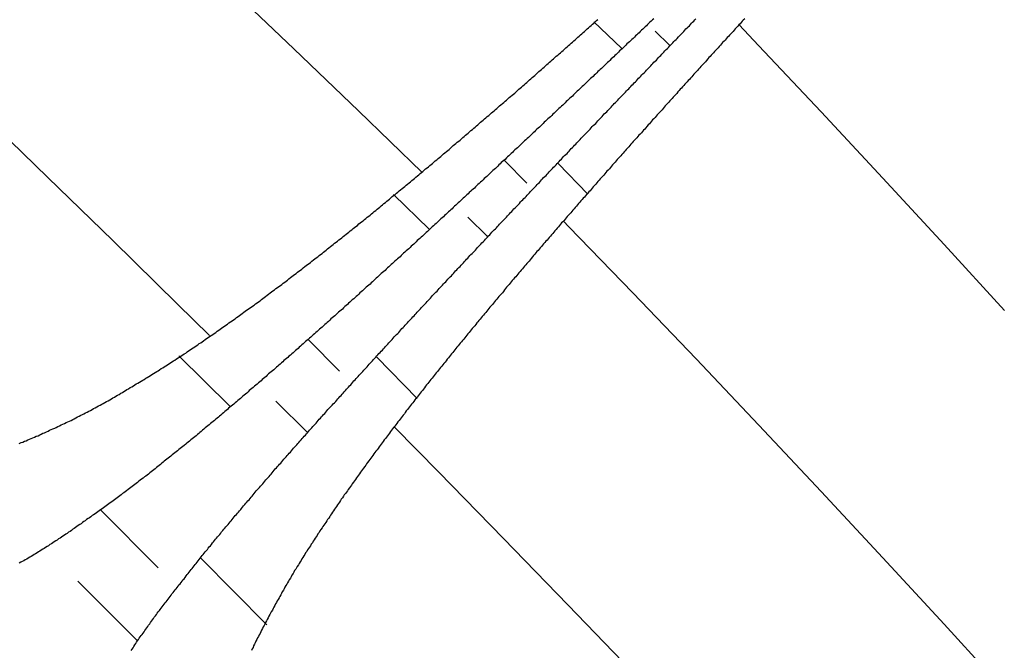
# Model space of a CAD drawing. Extents: x 2 to 87, y -108 to 11.
# Tile 36 of 210: x 22.292 to 22.659, y -79.76 to -79.525. Entities that reach past the tile are written whole.
import ezdxf

# ---------------------------------------------------------------- set-up
doc = ezdxf.new("R2010")
doc.units = 0
doc.header["$MEASUREMENT"] = 0
doc.layers.add('12', color=7, linetype='CONTINUOUS')

msp = doc.modelspace()

# ---------------------------------------------------------------- linework, layer by layer
at = {"layer": '12', "color": 62, "linetype": 'Continuous'}
for p, q in [((22.3699, -79.5124), (22.394, -79.5354)), ((22.5058, -79.5254), (22.5161, -79.5352)), ((22.5286, -79.5288), (22.534, -79.5341)), ((22.5672, -79.5342), (22.5599, -79.5265)), ((22.394, -79.5354), (22.4181, -79.5585)), ((22.5905, -79.5589), (22.5672, -79.5342)), ((22.4181, -79.5585), (22.4417, -79.5814)), ((22.2781, -79.5599), (22.3023, -79.5834)), ((22.6135, -79.5836), (22.5905, -79.5589)), ((22.4808, -79.5855), (22.4725, -79.577)), ((22.5036, -79.5896), (22.4925, -79.5782)), ((22.3023, -79.5834), (22.3265, -79.6069)), ((22.6363, -79.6083), (22.6135, -79.5836)), ((22.4312, -79.5897), (22.4444, -79.6026)), ((22.4589, -79.5981), (22.4662, -79.6053)), ((22.4965, -79.6017), (22.4945, -79.5996)), ((22.5203, -79.6263), (22.4965, -79.6017)), ((22.3265, -79.6069), (22.3507, -79.6306)), ((22.6588, -79.633), (22.6363, -79.6083)), ((22.5439, -79.651), (22.5203, -79.6263)), ((22.3507, -79.6306), (22.3626, -79.6423)), ((22.411, -79.6556), (22.3994, -79.6438)), ((22.3512, -79.6499), (22.3702, -79.6686)), ((22.44, -79.6657), (22.4249, -79.6503)), ((22.5673, -79.6757), (22.5439, -79.651)), ((22.3873, -79.6667), (22.3991, -79.6784)), ((22.5905, -79.7004), (22.5673, -79.6757)), ((22.448, -79.6932), (22.4315, -79.6764)), ((22.4721, -79.7179), (22.448, -79.6932)), ((22.6135, -79.7251), (22.5905, -79.7004)), ((22.3435, -79.7289), (22.322, -79.7073)), ((22.4961, -79.7427), (22.4721, -79.7179)), ((22.3716, -79.7377), (22.3593, -79.7253)), ((22.6363, -79.7498), (22.6135, -79.7251)), ((22.3135, -79.7338), (22.3359, -79.7562)), ((22.3839, -79.7501), (22.3716, -79.7377)), ((22.5199, -79.7674), (22.4961, -79.7427)), ((22.6589, -79.7745), (22.6363, -79.7498))]:
    msp.add_line(p, q, dxfattribs=at)
for points in [[(22.5003, -79.5307), (22.5008, -79.5302), (22.5013, -79.5298), (22.5018, -79.5293), (22.5023, -79.5289), (22.5028, -79.5285), (22.5033, -79.528), (22.5038, -79.5276), (22.5043, -79.5271), (22.5048, -79.5267), (22.5053, -79.5262), (22.5058, -79.5258), (22.5063, -79.5254), (22.5068, -79.5249), (22.5073, -79.5245)], [(22.5281, -79.5242), (22.5276, -79.5246), (22.5272, -79.5251), (22.5267, -79.5255), (22.5263, -79.5259), (22.5258, -79.5263), (22.5254, -79.5268), (22.5249, -79.5272), (22.5245, -79.5276), (22.524, -79.5281), (22.5236, -79.5285), (22.5231, -79.5289), (22.5227, -79.5294), (22.5222, -79.5298), (22.5218, -79.5302), (22.5213, -79.5306), (22.5209, -79.5311), (22.5204, -79.5315), (22.52, -79.5319), (22.5195, -79.5324), (22.5191, -79.5328), (22.5186, -79.5332), (22.5181, -79.5336), (22.5177, -79.5341), (22.5172, -79.5345), (22.5168, -79.5349), (22.5163, -79.5354), (22.5159, -79.5358), (22.5154, -79.5362), (22.515, -79.5367), (22.5145, -79.5371), (22.5141, -79.5375), (22.5136, -79.5379), (22.5132, -79.5384), (22.5127, -79.5388), (22.5123, -79.5392), (22.5118, -79.5397), (22.5114, -79.5401)], [(22.5151, -79.5541), (22.5155, -79.5537), (22.5159, -79.5533), (22.5163, -79.5528), (22.5167, -79.5524), (22.5171, -79.552), (22.5176, -79.5516), (22.518, -79.5511), (22.5184, -79.5507), (22.5188, -79.5503), (22.5192, -79.5498), (22.5196, -79.5494), (22.52, -79.549), (22.5204, -79.5486), (22.5208, -79.5481), (22.5213, -79.5477), (22.5217, -79.5473), (22.5221, -79.5468), (22.5225, -79.5464), (22.5229, -79.546), (22.5233, -79.5456), (22.5237, -79.5451), (22.5241, -79.5447), (22.5245, -79.5443), (22.525, -79.5438), (22.5254, -79.5434), (22.5258, -79.543), (22.5262, -79.5426), (22.5266, -79.5421), (22.527, -79.5417), (22.5274, -79.5413), (22.5278, -79.5409), (22.5282, -79.5404), (22.5287, -79.54), (22.5291, -79.5396), (22.5295, -79.5391), (22.5299, -79.5387), (22.5303, -79.5383), (22.5307, -79.5379), (22.5311, -79.5374), (22.5315, -79.537), (22.5319, -79.5366), (22.5323, -79.5362), (22.5328, -79.5357), (22.5332, -79.5353), (22.5336, -79.5349), (22.534, -79.5344), (22.5344, -79.534), (22.5348, -79.5336), (22.5352, -79.5332), (22.5356, -79.5327), (22.536, -79.5323), (22.5365, -79.5319), (22.5369, -79.5315), (22.5373, -79.531), (22.5377, -79.5306), (22.5381, -79.5302), (22.5385, -79.5298), (22.5389, -79.5293), (22.5393, -79.5289), (22.5397, -79.5285), (22.5401, -79.528), (22.5406, -79.5276), (22.541, -79.5272), (22.5414, -79.5268), (22.5418, -79.5263), (22.5422, -79.5259), (22.5426, -79.5255), (22.543, -79.5251), (22.5434, -79.5246), (22.5438, -79.5242)], [(22.562, -79.5242), (22.5615, -79.5247), (22.5611, -79.5251), (22.5607, -79.5256), (22.5603, -79.5261), (22.5598, -79.5265), (22.5594, -79.527), (22.559, -79.5275), (22.5585, -79.5279), (22.5581, -79.5284), (22.5577, -79.5289), (22.5573, -79.5293), (22.5568, -79.5298), (22.5564, -79.5303), (22.556, -79.5308), (22.5555, -79.5312), (22.5551, -79.5317), (22.5547, -79.5322), (22.5543, -79.5326), (22.5538, -79.5331), (22.5534, -79.5336), (22.553, -79.534), (22.5525, -79.5345), (22.5521, -79.535), (22.5517, -79.5354), (22.5513, -79.5359), (22.5508, -79.5364), (22.5504, -79.5369), (22.55, -79.5373), (22.5495, -79.5378), (22.5491, -79.5383), (22.5487, -79.5387), (22.5483, -79.5392), (22.5478, -79.5397), (22.5474, -79.5402), (22.547, -79.5406), (22.5465, -79.5411), (22.5461, -79.5416), (22.5457, -79.542), (22.5453, -79.5425), (22.5448, -79.543), (22.5444, -79.5435), (22.544, -79.5439), (22.5435, -79.5444), (22.5431, -79.5449), (22.5427, -79.5453), (22.5423, -79.5458), (22.5418, -79.5463), (22.5414, -79.5468), (22.541, -79.5472), (22.5406, -79.5477), (22.5401, -79.5482), (22.5397, -79.5486), (22.5393, -79.5491), (22.5388, -79.5496), (22.5384, -79.5501), (22.538, -79.5505), (22.5376, -79.551), (22.5371, -79.5515), (22.5367, -79.552), (22.5363, -79.5524), (22.5359, -79.5529), (22.5354, -79.5534), (22.535, -79.5539), (22.5346, -79.5543), (22.5341, -79.5548), (22.5337, -79.5553), (22.5333, -79.5558), (22.5329, -79.5562), (22.5324, -79.5567), (22.532, -79.5572), (22.5316, -79.5576), (22.5312, -79.5581), (22.5307, -79.5586), (22.5303, -79.5591), (22.5299, -79.5595), (22.5294, -79.56), (22.529, -79.5605), (22.5286, -79.561), (22.5282, -79.5615), (22.5277, -79.5619), (22.5273, -79.5624), (22.5269, -79.5629), (22.5265, -79.5634), (22.526, -79.5638), (22.5256, -79.5643), (22.5252, -79.5648), (22.5248, -79.5653), (22.5243, -79.5657), (22.5239, -79.5662), (22.5235, -79.5667), (22.5231, -79.5672), (22.5226, -79.5676), (22.5222, -79.5681), (22.5218, -79.5686), (22.5213, -79.5691), (22.5209, -79.5695), (22.5205, -79.57), (22.5201, -79.5705), (22.5196, -79.571)], [(22.4498, -79.5746), (22.4503, -79.5742), (22.4509, -79.5737), (22.4514, -79.5733), (22.4519, -79.5729), (22.4524, -79.5724), (22.4529, -79.572), (22.4534, -79.5715), (22.4539, -79.5711), (22.4544, -79.5707), (22.4549, -79.5702), (22.4555, -79.5698), (22.456, -79.5694), (22.4565, -79.5689), (22.457, -79.5685), (22.4575, -79.5681), (22.458, -79.5676), (22.4585, -79.5672), (22.459, -79.5668), (22.4595, -79.5663), (22.46, -79.5659), (22.4606, -79.5655), (22.4611, -79.565), (22.4616, -79.5646), (22.4621, -79.5641), (22.4626, -79.5637), (22.4631, -79.5633), (22.4636, -79.5628), (22.4641, -79.5624), (22.4646, -79.562), (22.4651, -79.5615), (22.4656, -79.5611), (22.4661, -79.5606), (22.4667, -79.5602), (22.4672, -79.5598), (22.4677, -79.5593), (22.4682, -79.5589), (22.4687, -79.5585), (22.4692, -79.558), (22.4697, -79.5576), (22.4702, -79.5571), (22.4707, -79.5567), (22.4712, -79.5563), (22.4717, -79.5558), (22.4722, -79.5554), (22.4727, -79.5549), (22.4732, -79.5545), (22.4737, -79.5541), (22.4743, -79.5536), (22.4748, -79.5532), (22.4753, -79.5527), (22.4758, -79.5523), (22.4763, -79.5519), (22.4768, -79.5514), (22.4773, -79.551), (22.4778, -79.5505), (22.4783, -79.5501), (22.4788, -79.5497), (22.4793, -79.5492), (22.4798, -79.5488), (22.4803, -79.5483), (22.4808, -79.5479), (22.4813, -79.5475), (22.4818, -79.547), (22.4823, -79.5466), (22.4828, -79.5461), (22.4833, -79.5457), (22.4838, -79.5453), (22.4843, -79.5448), (22.4848, -79.5444), (22.4853, -79.5439), (22.4858, -79.5435), (22.4863, -79.5431), (22.4868, -79.5426), (22.4873, -79.5422), (22.4878, -79.5417), (22.4883, -79.5413), (22.4888, -79.5409), (22.4893, -79.5404), (22.4898, -79.54), (22.4903, -79.5395), (22.4908, -79.5391), (22.4913, -79.5386), (22.4918, -79.5382), (22.4924, -79.5378), (22.4929, -79.5373), (22.4934, -79.5369), (22.4939, -79.5364), (22.4944, -79.536), (22.4949, -79.5355), (22.4954, -79.5351), (22.4958, -79.5347), (22.4963, -79.5342), (22.4968, -79.5338), (22.4973, -79.5333), (22.4978, -79.5329), (22.4983, -79.5324), (22.4988, -79.532), (22.4993, -79.5316), (22.4998, -79.5311), (22.5003, -79.5307)], [(22.5114, -79.5401), (22.5109, -79.5405), (22.5105, -79.5409), (22.51, -79.5414), (22.5096, -79.5418), (22.5091, -79.5422), (22.5087, -79.5427), (22.5082, -79.5431), (22.5078, -79.5435), (22.5073, -79.5439), (22.5069, -79.5444), (22.5064, -79.5448), (22.5059, -79.5452), (22.5055, -79.5457), (22.505, -79.5461), (22.5046, -79.5465), (22.5041, -79.547), (22.5037, -79.5474), (22.5032, -79.5478), (22.5028, -79.5482), (22.5023, -79.5487), (22.5019, -79.5491), (22.5014, -79.5495), (22.501, -79.55), (22.5005, -79.5504), (22.5001, -79.5508), (22.4996, -79.5512), (22.4991, -79.5517), (22.4987, -79.5521), (22.4982, -79.5525), (22.4978, -79.553), (22.4973, -79.5534), (22.4969, -79.5538), (22.4964, -79.5543), (22.496, -79.5547), (22.4955, -79.5551), (22.4951, -79.5555), (22.4946, -79.556), (22.4942, -79.5564), (22.4937, -79.5568), (22.4932, -79.5573), (22.4928, -79.5577), (22.4923, -79.5581), (22.4919, -79.5585), (22.4914, -79.559), (22.491, -79.5594), (22.4905, -79.5598), (22.4901, -79.5603), (22.4896, -79.5607), (22.4891, -79.5611), (22.4887, -79.5615), (22.4882, -79.562), (22.4878, -79.5624), (22.4873, -79.5628), (22.4869, -79.5633), (22.4864, -79.5637), (22.486, -79.5641), (22.4855, -79.5646), (22.4851, -79.565), (22.4846, -79.5654), (22.4841, -79.5658), (22.4837, -79.5663), (22.4832, -79.5667), (22.4828, -79.5671), (22.4823, -79.5676), (22.4819, -79.568), (22.4814, -79.5684), (22.4809, -79.5688), (22.4805, -79.5693), (22.48, -79.5697), (22.4796, -79.5701), (22.4791, -79.5706), (22.4787, -79.571), (22.4782, -79.5714), (22.4778, -79.5718), (22.4773, -79.5723), (22.4768, -79.5727), (22.4764, -79.5731), (22.4759, -79.5736), (22.4755, -79.574), (22.475, -79.5744), (22.4746, -79.5748), (22.4741, -79.5753), (22.4736, -79.5757), (22.4732, -79.5761), (22.4727, -79.5766), (22.4723, -79.577), (22.4718, -79.5774), (22.4713, -79.5778), (22.4709, -79.5783), (22.4704, -79.5787), (22.47, -79.5791), (22.4695, -79.5796), (22.4691, -79.58), (22.4686, -79.5804), (22.4681, -79.5808), (22.4677, -79.5813), (22.4672, -79.5817), (22.4668, -79.5821), (22.4663, -79.5826), (22.4659, -79.583)], [(22.474, -79.5973), (22.4744, -79.5969), (22.4748, -79.5964), (22.4752, -79.596), (22.4756, -79.5956), (22.476, -79.5951), (22.4765, -79.5947), (22.4769, -79.5943), (22.4773, -79.5938), (22.4777, -79.5934), (22.4781, -79.593), (22.4785, -79.5925), (22.4789, -79.5921), (22.4793, -79.5917), (22.4797, -79.5912), (22.4802, -79.5908), (22.4806, -79.5904), (22.481, -79.5899), (22.4814, -79.5895), (22.4818, -79.5891), (22.4822, -79.5886), (22.4826, -79.5882), (22.483, -79.5878), (22.4834, -79.5873), (22.4839, -79.5869), (22.4843, -79.5865), (22.4847, -79.586), (22.4851, -79.5856), (22.4855, -79.5852), (22.4859, -79.5847), (22.4863, -79.5843), (22.4867, -79.5839), (22.4871, -79.5834), (22.4875, -79.583), (22.488, -79.5826), (22.4884, -79.5821), (22.4888, -79.5817), (22.4892, -79.5813), (22.4896, -79.5808), (22.49, -79.5804), (22.4904, -79.58), (22.4908, -79.5795), (22.4912, -79.5791), (22.4917, -79.5787), (22.4921, -79.5782), (22.4925, -79.5778), (22.4929, -79.5774), (22.4933, -79.5769), (22.4937, -79.5765), (22.4941, -79.5761), (22.4945, -79.5756), (22.4949, -79.5752), (22.4954, -79.5748), (22.4958, -79.5744), (22.4962, -79.5739), (22.4966, -79.5735), (22.497, -79.5731), (22.4974, -79.5726), (22.4978, -79.5722), (22.4982, -79.5718), (22.4986, -79.5713), (22.4991, -79.5709), (22.4995, -79.5705), (22.4999, -79.57), (22.5003, -79.5696), (22.5007, -79.5692), (22.5011, -79.5687), (22.5015, -79.5683), (22.5019, -79.5679), (22.5023, -79.5675), (22.5028, -79.567), (22.5032, -79.5666), (22.5036, -79.5662), (22.504, -79.5657), (22.5044, -79.5653), (22.5048, -79.5649), (22.5052, -79.5644), (22.5056, -79.564), (22.506, -79.5636), (22.5065, -79.5632), (22.5069, -79.5627), (22.5073, -79.5623), (22.5077, -79.5619), (22.5081, -79.5614), (22.5085, -79.561), (22.5089, -79.5606), (22.5093, -79.5601), (22.5097, -79.5597), (22.5102, -79.5593), (22.5106, -79.5589), (22.511, -79.5584), (22.5114, -79.558), (22.5118, -79.5576), (22.5122, -79.5571), (22.5126, -79.5567), (22.513, -79.5563), (22.5134, -79.5558), (22.5139, -79.5554), (22.5143, -79.555), (22.5147, -79.5546), (22.5151, -79.5541)], [(22.5196, -79.571), (22.5192, -79.5715), (22.5188, -79.5719), (22.5184, -79.5724), (22.5179, -79.5729), (22.5175, -79.5734), (22.5171, -79.5738), (22.5167, -79.5743), (22.5162, -79.5748), (22.5158, -79.5753), (22.5154, -79.5758), (22.515, -79.5762), (22.5145, -79.5767), (22.5141, -79.5772), (22.5137, -79.5777), (22.5133, -79.5782), (22.5128, -79.5786), (22.5124, -79.5791), (22.512, -79.5796), (22.5116, -79.5801), (22.5111, -79.5806), (22.5107, -79.581), (22.5103, -79.5815), (22.5099, -79.582), (22.5095, -79.5825), (22.509, -79.583), (22.5086, -79.5834), (22.5082, -79.5839), (22.5078, -79.5844), (22.5073, -79.5849), (22.5069, -79.5854), (22.5065, -79.5858), (22.5061, -79.5863), (22.5056, -79.5868), (22.5052, -79.5873), (22.5048, -79.5878), (22.5044, -79.5883), (22.5039, -79.5887), (22.5035, -79.5892), (22.5031, -79.5897), (22.5027, -79.5902), (22.5023, -79.5907), (22.5018, -79.5911), (22.5014, -79.5916), (22.501, -79.5921), (22.5006, -79.5926), (22.5001, -79.5931), (22.4997, -79.5936), (22.4993, -79.594), (22.4989, -79.5945), (22.4985, -79.595), (22.498, -79.5955), (22.4976, -79.596), (22.4972, -79.5965), (22.4968, -79.5969), (22.4963, -79.5974), (22.4959, -79.5979), (22.4955, -79.5984), (22.4951, -79.5989), (22.4947, -79.5994), (22.4942, -79.5999), (22.4938, -79.6003), (22.4934, -79.6008), (22.493, -79.6013), (22.4926, -79.6018), (22.4921, -79.6023), (22.4917, -79.6028), (22.4913, -79.6033), (22.4909, -79.6037), (22.4905, -79.6042), (22.49, -79.6047), (22.4896, -79.6052), (22.4892, -79.6057), (22.4888, -79.6062), (22.4884, -79.6067), (22.4879, -79.6071), (22.4875, -79.6076), (22.4871, -79.6081), (22.4867, -79.6086), (22.4863, -79.6091), (22.4858, -79.6096), (22.4854, -79.6101), (22.485, -79.6106), (22.4846, -79.611), (22.4842, -79.6115), (22.4838, -79.612), (22.4833, -79.6125), (22.4829, -79.613), (22.4825, -79.6135), (22.4821, -79.614), (22.4817, -79.6145), (22.4812, -79.615), (22.4808, -79.6154), (22.4804, -79.6159), (22.48, -79.6164), (22.4796, -79.6169), (22.4792, -79.6174), (22.4787, -79.6179), (22.4783, -79.6184), (22.4779, -79.6189), (22.4775, -79.6194)], [(22.3975, -79.617), (22.3981, -79.6166), (22.3986, -79.6162), (22.3991, -79.6158), (22.3997, -79.6154), (22.4002, -79.615), (22.4007, -79.6146), (22.4013, -79.6141), (22.4018, -79.6137), (22.4023, -79.6133), (22.4029, -79.6129), (22.4034, -79.6125), (22.4039, -79.6121), (22.4045, -79.6117), (22.405, -79.6112), (22.4055, -79.6108), (22.4061, -79.6104), (22.4066, -79.61), (22.4071, -79.6096), (22.4077, -79.6091), (22.4082, -79.6087), (22.4087, -79.6083), (22.4092, -79.6079), (22.4098, -79.6075), (22.4103, -79.6071), (22.4108, -79.6066), (22.4114, -79.6062), (22.4119, -79.6058), (22.4124, -79.6054), (22.4129, -79.605), (22.4135, -79.6045), (22.414, -79.6041), (22.4145, -79.6037), (22.415, -79.6033), (22.4156, -79.6029), (22.4161, -79.6024), (22.4166, -79.602), (22.4171, -79.6016), (22.4177, -79.6012), (22.4182, -79.6007), (22.4187, -79.6003), (22.4192, -79.5999), (22.4198, -79.5995), (22.4203, -79.599), (22.4208, -79.5986), (22.4213, -79.5982), (22.4219, -79.5978), (22.4224, -79.5974), (22.4229, -79.5969), (22.4234, -79.5965), (22.424, -79.5961), (22.4245, -79.5957), (22.425, -79.5952), (22.4255, -79.5948), (22.426, -79.5944), (22.4266, -79.5939), (22.4271, -79.5935), (22.4276, -79.5931), (22.4281, -79.5927), (22.4287, -79.5922), (22.4292, -79.5918), (22.4297, -79.5914), (22.4302, -79.591), (22.4307, -79.5905), (22.4312, -79.5901), (22.4318, -79.5897), (22.4323, -79.5892), (22.4328, -79.5888), (22.4333, -79.5884), (22.4338, -79.588), (22.4344, -79.5875), (22.4349, -79.5871), (22.4354, -79.5867), (22.4359, -79.5862), (22.4364, -79.5858), (22.437, -79.5854), (22.4375, -79.585), (22.438, -79.5845), (22.4385, -79.5841), (22.439, -79.5837), (22.4395, -79.5832), (22.4401, -79.5828), (22.4406, -79.5824), (22.4411, -79.5819), (22.4416, -79.5815), (22.4421, -79.5811), (22.4426, -79.5806), (22.4431, -79.5802), (22.4437, -79.5798), (22.4442, -79.5794), (22.4447, -79.5789), (22.4452, -79.5785), (22.4457, -79.5781), (22.4462, -79.5776), (22.4467, -79.5772), (22.4473, -79.5768), (22.4478, -79.5763), (22.4483, -79.5759), (22.4488, -79.5755), (22.4493, -79.575), (22.4498, -79.5746)], [(22.4659, -79.583), (22.4654, -79.5834), (22.4649, -79.5838), (22.4645, -79.5843), (22.464, -79.5847), (22.4636, -79.5851), (22.4631, -79.5856), (22.4626, -79.586), (22.4622, -79.5864), (22.4617, -79.5868), (22.4613, -79.5873), (22.4608, -79.5877), (22.4603, -79.5881), (22.4599, -79.5885), (22.4594, -79.589), (22.459, -79.5894), (22.4585, -79.5898), (22.458, -79.5903), (22.4576, -79.5907), (22.4571, -79.5911), (22.4567, -79.5915), (22.4562, -79.592), (22.4557, -79.5924), (22.4553, -79.5928), (22.4548, -79.5933), (22.4544, -79.5937), (22.4539, -79.5941), (22.4534, -79.5945), (22.453, -79.595), (22.4525, -79.5954), (22.4521, -79.5958), (22.4516, -79.5962), (22.4511, -79.5967), (22.4507, -79.5971), (22.4502, -79.5975), (22.4498, -79.598), (22.4493, -79.5984), (22.4488, -79.5988), (22.4484, -79.5992), (22.4479, -79.5997), (22.4474, -79.6001), (22.447, -79.6005), (22.4465, -79.6009), (22.4461, -79.6014), (22.4456, -79.6018), (22.4451, -79.6022), (22.4447, -79.6026), (22.4442, -79.6031), (22.4438, -79.6035), (22.4433, -79.6039), (22.4428, -79.6044), (22.4424, -79.6048), (22.4419, -79.6052), (22.4414, -79.6056), (22.441, -79.6061), (22.4405, -79.6065), (22.44, -79.6069), (22.4396, -79.6073), (22.4391, -79.6078), (22.4387, -79.6082), (22.4382, -79.6086), (22.4377, -79.609), (22.4373, -79.6095), (22.4368, -79.6099), (22.4363, -79.6103), (22.4359, -79.6107), (22.4354, -79.6112), (22.4349, -79.6116), (22.4345, -79.612), (22.434, -79.6124), (22.4336, -79.6129), (22.4331, -79.6133), (22.4326, -79.6137), (22.4322, -79.6141), (22.4317, -79.6146), (22.4312, -79.615), (22.4308, -79.6154), (22.4303, -79.6158), (22.4298, -79.6163), (22.4294, -79.6167), (22.4289, -79.6171), (22.4284, -79.6175), (22.428, -79.618), (22.4275, -79.6184), (22.427, -79.6188), (22.4266, -79.6192), (22.4261, -79.6197), (22.4256, -79.6201), (22.4252, -79.6205), (22.4247, -79.6209), (22.4242, -79.6214), (22.4238, -79.6218), (22.4233, -79.6222), (22.4228, -79.6226), (22.4224, -79.6231), (22.4219, -79.6235), (22.4214, -79.6239), (22.421, -79.6243), (22.4205, -79.6248), (22.42, -79.6252), (22.4196, -79.6256)], [(22.4331, -79.6411), (22.4335, -79.6406), (22.4339, -79.6402), (22.4343, -79.6397), (22.4347, -79.6393), (22.4351, -79.6389), (22.4355, -79.6384), (22.4359, -79.638), (22.4363, -79.6375), (22.4367, -79.6371), (22.4371, -79.6367), (22.4376, -79.6362), (22.438, -79.6358), (22.4384, -79.6353), (22.4388, -79.6349), (22.4392, -79.6344), (22.4396, -79.634), (22.44, -79.6336), (22.4404, -79.6331), (22.4408, -79.6327), (22.4412, -79.6323), (22.4416, -79.6318), (22.442, -79.6314), (22.4425, -79.6309), (22.4429, -79.6305), (22.4433, -79.6301), (22.4437, -79.6296), (22.4441, -79.6292), (22.4445, -79.6287), (22.4449, -79.6283), (22.4453, -79.6279), (22.4457, -79.6274), (22.4461, -79.627), (22.4465, -79.6265), (22.4469, -79.6261), (22.4474, -79.6257), (22.4478, -79.6252), (22.4482, -79.6248), (22.4486, -79.6243), (22.449, -79.6239), (22.4494, -79.6235), (22.4498, -79.623), (22.4502, -79.6226), (22.4506, -79.6222), (22.451, -79.6217), (22.4514, -79.6213), (22.4519, -79.6208), (22.4523, -79.6204), (22.4527, -79.62), (22.4531, -79.6195), (22.4535, -79.6191), (22.4539, -79.6187), (22.4543, -79.6182), (22.4547, -79.6178), (22.4551, -79.6173), (22.4555, -79.6169), (22.456, -79.6165), (22.4564, -79.616), (22.4568, -79.6156), (22.4572, -79.6152), (22.4576, -79.6147), (22.458, -79.6143), (22.4584, -79.6138), (22.4588, -79.6134), (22.4592, -79.613), (22.4596, -79.6125), (22.46, -79.6121), (22.4605, -79.6117), (22.4609, -79.6112), (22.4613, -79.6108), (22.4617, -79.6104), (22.4621, -79.6099), (22.4625, -79.6095), (22.4629, -79.609), (22.4633, -79.6086), (22.4637, -79.6082), (22.4641, -79.6077), (22.4646, -79.6073), (22.465, -79.6069), (22.4654, -79.6064), (22.4658, -79.606), (22.4662, -79.6056), (22.4666, -79.6051), (22.467, -79.6047), (22.4674, -79.6043), (22.4678, -79.6038), (22.4682, -79.6034), (22.4687, -79.6029), (22.4691, -79.6025), (22.4695, -79.6021), (22.4699, -79.6016), (22.4703, -79.6012), (22.4707, -79.6008), (22.4711, -79.6003), (22.4715, -79.5999), (22.4719, -79.5995), (22.4724, -79.599), (22.4728, -79.5986), (22.4732, -79.5982), (22.4736, -79.5977), (22.474, -79.5973)], [(22.3423, -79.6561), (22.3429, -79.6557), (22.3434, -79.6554), (22.344, -79.655), (22.3446, -79.6546), (22.3452, -79.6543), (22.3457, -79.6539), (22.3463, -79.6536), (22.3469, -79.6532), (22.3474, -79.6528), (22.348, -79.6525), (22.3486, -79.6521), (22.3492, -79.6517), (22.3497, -79.6514), (22.3503, -79.651), (22.3509, -79.6506), (22.3514, -79.6503), (22.352, -79.6499), (22.3526, -79.6495), (22.3531, -79.6491), (22.3537, -79.6488), (22.3542, -79.6484), (22.3548, -79.648), (22.3554, -79.6476), (22.3559, -79.6472), (22.3565, -79.6469), (22.3571, -79.6465), (22.3576, -79.6461), (22.3582, -79.6457), (22.3587, -79.6453), (22.3593, -79.645), (22.3599, -79.6446), (22.3604, -79.6442), (22.361, -79.6438), (22.3615, -79.6434), (22.3621, -79.643), (22.3626, -79.6426), (22.3632, -79.6423), (22.3638, -79.6419), (22.3643, -79.6415), (22.3649, -79.6411), (22.3654, -79.6407), (22.366, -79.6403), (22.3665, -79.6399), (22.3671, -79.6395), (22.3676, -79.6391), (22.3682, -79.6388), (22.3687, -79.6384), (22.3693, -79.638), (22.3698, -79.6376), (22.3704, -79.6372), (22.371, -79.6368), (22.3715, -79.6364), (22.3721, -79.636), (22.3726, -79.6356), (22.3732, -79.6352), (22.3737, -79.6348), (22.3743, -79.6344), (22.3748, -79.634), (22.3754, -79.6336), (22.3759, -79.6332), (22.3764, -79.6328), (22.377, -79.6325), (22.3775, -79.6321), (22.3781, -79.6317), (22.3786, -79.6313), (22.3792, -79.6309), (22.3797, -79.6305), (22.3803, -79.6301), (22.3808, -79.6297), (22.3814, -79.6293), (22.3819, -79.6289), (22.3825, -79.6285), (22.383, -79.6281), (22.3835, -79.6277), (22.3841, -79.6272), (22.3846, -79.6268), (22.3852, -79.6264), (22.3857, -79.626), (22.3862, -79.6256), (22.3868, -79.6252), (22.3873, -79.6248), (22.3879, -79.6244), (22.3884, -79.624), (22.389, -79.6236), (22.3895, -79.6232), (22.39, -79.6228), (22.3906, -79.6224), (22.3911, -79.622), (22.3916, -79.6216), (22.3922, -79.6212), (22.3927, -79.6207), (22.3933, -79.6203), (22.3938, -79.6199), (22.3943, -79.6195), (22.3949, -79.6191), (22.3954, -79.6187), (22.3959, -79.6183), (22.3965, -79.6179), (22.397, -79.6175), (22.3975, -79.617)], [(22.4775, -79.6194), (22.4771, -79.6199), (22.4767, -79.6204), (22.4762, -79.6208), (22.4758, -79.6213), (22.4754, -79.6218), (22.475, -79.6223), (22.4746, -79.6228), (22.4742, -79.6233), (22.4738, -79.6238), (22.4733, -79.6243), (22.4729, -79.6248), (22.4725, -79.6253), (22.4721, -79.6258), (22.4717, -79.6263), (22.4713, -79.6268), (22.4709, -79.6272), (22.4704, -79.6277), (22.47, -79.6282), (22.4696, -79.6287), (22.4692, -79.6292), (22.4688, -79.6297), (22.4684, -79.6302), (22.468, -79.6307), (22.4675, -79.6312), (22.4671, -79.6317), (22.4667, -79.6322), (22.4663, -79.6327), (22.4659, -79.6332), (22.4655, -79.6337), (22.4651, -79.6342), (22.4647, -79.6347), (22.4642, -79.6352), (22.4638, -79.6357), (22.4634, -79.6362), (22.463, -79.6367), (22.4626, -79.6372), (22.4622, -79.6376), (22.4618, -79.6381), (22.4614, -79.6386), (22.461, -79.6391), (22.4605, -79.6396), (22.4601, -79.6401), (22.4597, -79.6406), (22.4593, -79.6411), (22.4589, -79.6416), (22.4585, -79.6421), (22.4581, -79.6426), (22.4577, -79.6431), (22.4573, -79.6436), (22.4569, -79.6441), (22.4565, -79.6446), (22.456, -79.6451), (22.4556, -79.6456), (22.4552, -79.6461), (22.4548, -79.6466), (22.4544, -79.6471), (22.454, -79.6476), (22.4536, -79.6481), (22.4532, -79.6486), (22.4528, -79.6491), (22.4524, -79.6496), (22.452, -79.6501), (22.4516, -79.6506), (22.4512, -79.6511), (22.4508, -79.6517), (22.4504, -79.6522), (22.4499, -79.6527), (22.4495, -79.6532), (22.4491, -79.6537), (22.4487, -79.6542), (22.4483, -79.6547), (22.4479, -79.6552), (22.4475, -79.6557), (22.4471, -79.6562), (22.4467, -79.6567), (22.4463, -79.6572), (22.4459, -79.6577), (22.4455, -79.6582), (22.4451, -79.6587), (22.4447, -79.6592), (22.4443, -79.6597), (22.4439, -79.6602), (22.4435, -79.6607), (22.4431, -79.6612), (22.4427, -79.6618), (22.4423, -79.6623), (22.4419, -79.6628), (22.4415, -79.6633), (22.4411, -79.6638), (22.4407, -79.6643), (22.4403, -79.6648), (22.4399, -79.6653), (22.4395, -79.6658), (22.4391, -79.6663), (22.4387, -79.6668), (22.4383, -79.6674), (22.4379, -79.6679), (22.4375, -79.6684), (22.4371, -79.6689), (22.4367, -79.6694)], [(22.4196, -79.6256), (22.4191, -79.626), (22.4186, -79.6264), (22.4182, -79.6269), (22.4177, -79.6273), (22.4172, -79.6277), (22.4168, -79.6281), (22.4163, -79.6286), (22.4158, -79.629), (22.4154, -79.6294), (22.4149, -79.6298), (22.4144, -79.6302), (22.414, -79.6307), (22.4135, -79.6311), (22.413, -79.6315), (22.4125, -79.6319), (22.4121, -79.6324), (22.4116, -79.6328), (22.4111, -79.6332), (22.4107, -79.6336), (22.4102, -79.634), (22.4097, -79.6345), (22.4093, -79.6349), (22.4088, -79.6353), (22.4083, -79.6357), (22.4078, -79.6361), (22.4074, -79.6366), (22.4069, -79.637), (22.4064, -79.6374), (22.406, -79.6378), (22.4055, -79.6382), (22.405, -79.6387), (22.4045, -79.6391), (22.4041, -79.6395), (22.4036, -79.6399), (22.4031, -79.6404), (22.4027, -79.6408), (22.4022, -79.6412), (22.4017, -79.6416), (22.4012, -79.642), (22.4008, -79.6424), (22.4003, -79.6429), (22.3998, -79.6433), (22.3994, -79.6437), (22.3989, -79.6441), (22.3984, -79.6445), (22.3979, -79.645), (22.3975, -79.6454), (22.397, -79.6458), (22.3965, -79.6462), (22.396, -79.6466), (22.3956, -79.6471), (22.3951, -79.6475), (22.3946, -79.6479), (22.3941, -79.6483), (22.3937, -79.6487), (22.3932, -79.6491), (22.3927, -79.6496), (22.3922, -79.65), (22.3918, -79.6504), (22.3913, -79.6508), (22.3908, -79.6512), (22.3903, -79.6516), (22.3899, -79.6521), (22.3894, -79.6525), (22.3889, -79.6529), (22.3884, -79.6533), (22.388, -79.6537), (22.3875, -79.6541), (22.387, -79.6546), (22.3865, -79.655), (22.3861, -79.6554), (22.3856, -79.6558), (22.3851, -79.6562), (22.3846, -79.6566), (22.3841, -79.657), (22.3837, -79.6575), (22.3832, -79.6579), (22.3827, -79.6583), (22.3822, -79.6587), (22.3818, -79.6591), (22.3813, -79.6595), (22.3808, -79.6599), (22.3803, -79.6604), (22.3798, -79.6608), (22.3794, -79.6612), (22.3789, -79.6616), (22.3784, -79.662), (22.3779, -79.6624), (22.3774, -79.6628), (22.377, -79.6633), (22.3765, -79.6637), (22.376, -79.6641), (22.3755, -79.6645), (22.375, -79.6649), (22.3746, -79.6653), (22.3741, -79.6657), (22.3736, -79.6661), (22.3731, -79.6665), (22.3726, -79.667), (22.3722, -79.6674)], [(22.3927, -79.6857), (22.3931, -79.6852), (22.3935, -79.6848), (22.3939, -79.6843), (22.3943, -79.6839), (22.3947, -79.6834), (22.3951, -79.683), (22.3955, -79.6825), (22.3959, -79.6821), (22.3963, -79.6816), (22.3967, -79.6812), (22.3971, -79.6807), (22.3975, -79.6803), (22.3979, -79.6798), (22.3983, -79.6794), (22.3987, -79.6789), (22.3991, -79.6785), (22.3995, -79.678), (22.3999, -79.6776), (22.4003, -79.6771), (22.4007, -79.6767), (22.4011, -79.6762), (22.4015, -79.6758), (22.4019, -79.6753), (22.4023, -79.6749), (22.4027, -79.6744), (22.4031, -79.674), (22.4035, -79.6735), (22.4039, -79.6731), (22.4043, -79.6726), (22.4047, -79.6722), (22.4051, -79.6717), (22.4055, -79.6713), (22.4059, -79.6708), (22.4063, -79.6704), (22.4067, -79.6699), (22.4071, -79.6695), (22.4075, -79.669), (22.4079, -79.6686), (22.4083, -79.6682), (22.4087, -79.6677), (22.4091, -79.6673), (22.4096, -79.6668), (22.41, -79.6664), (22.4104, -79.6659), (22.4108, -79.6655), (22.4112, -79.665), (22.4116, -79.6646), (22.412, -79.6641), (22.4124, -79.6637), (22.4128, -79.6632), (22.4132, -79.6628), (22.4136, -79.6623), (22.414, -79.6619), (22.4144, -79.6615), (22.4148, -79.661), (22.4152, -79.6606), (22.4156, -79.6601), (22.416, -79.6597), (22.4164, -79.6592), (22.4168, -79.6588), (22.4172, -79.6583), (22.4176, -79.6579), (22.418, -79.6575), (22.4184, -79.657), (22.4188, -79.6566), (22.4193, -79.6561), (22.4197, -79.6557), (22.4201, -79.6552), (22.4205, -79.6548), (22.4209, -79.6543), (22.4213, -79.6539), (22.4217, -79.6535), (22.4221, -79.653), (22.4225, -79.6526), (22.4229, -79.6521), (22.4233, -79.6517), (22.4237, -79.6512), (22.4241, -79.6508), (22.4245, -79.6503), (22.4249, -79.6499), (22.4253, -79.6495), (22.4257, -79.649), (22.4262, -79.6486), (22.4266, -79.6481), (22.427, -79.6477), (22.4274, -79.6472), (22.4278, -79.6468), (22.4282, -79.6464), (22.4286, -79.6459), (22.429, -79.6455), (22.4294, -79.645), (22.4298, -79.6446), (22.4302, -79.6442), (22.4306, -79.6437), (22.431, -79.6433), (22.4314, -79.6428), (22.4318, -79.6424), (22.4323, -79.6419), (22.4327, -79.6415), (22.4331, -79.6411)], [(22.2917, -79.6825), (22.2924, -79.6822), (22.293, -79.682), (22.2936, -79.6817), (22.2943, -79.6815), (22.2949, -79.6812), (22.2955, -79.6809), (22.2961, -79.6807), (22.2968, -79.6804), (22.2974, -79.6801), (22.298, -79.6798), (22.2987, -79.6796), (22.2993, -79.6793), (22.2999, -79.679), (22.3005, -79.6787), (22.3011, -79.6785), (22.3018, -79.6782), (22.3024, -79.6779), (22.303, -79.6776), (22.3036, -79.6773), (22.3042, -79.6771), (22.3049, -79.6768), (22.3055, -79.6765), (22.3061, -79.6762), (22.3067, -79.6759), (22.3073, -79.6756), (22.3079, -79.6753), (22.3086, -79.675), (22.3092, -79.6747), (22.3098, -79.6744), (22.3104, -79.6742), (22.311, -79.6739), (22.3116, -79.6736), (22.3122, -79.6733), (22.3128, -79.673), (22.3134, -79.6726), (22.314, -79.6723), (22.3146, -79.672), (22.3152, -79.6717), (22.3158, -79.6714), (22.3164, -79.6711), (22.317, -79.6708), (22.3176, -79.6705), (22.3182, -79.6702), (22.3188, -79.6698), (22.3194, -79.6695), (22.32, -79.6692), (22.3206, -79.6689), (22.3212, -79.6685), (22.3218, -79.6682), (22.3224, -79.6679), (22.323, -79.6676), (22.3236, -79.6672), (22.3242, -79.6669), (22.3248, -79.6666), (22.3254, -79.6662), (22.326, -79.6659), (22.3266, -79.6655), (22.3272, -79.6652), (22.3277, -79.6649), (22.3283, -79.6645), (22.3289, -79.6642), (22.3295, -79.6638), (22.3301, -79.6635), (22.3307, -79.6631), (22.3313, -79.6628), (22.3318, -79.6624), (22.3324, -79.6621), (22.333, -79.6617), (22.3336, -79.6614), (22.3342, -79.661), (22.3348, -79.6607), (22.3353, -79.6603), (22.3359, -79.66), (22.3365, -79.6596), (22.3371, -79.6593), (22.3377, -79.6589), (22.3382, -79.6586), (22.3388, -79.6582), (22.3394, -79.6579), (22.34, -79.6575), (22.3406, -79.6572), (22.3411, -79.6568), (22.3417, -79.6564), (22.3423, -79.6561)], [(22.3722, -79.6674), (22.3717, -79.6678), (22.3712, -79.6682), (22.3707, -79.6686), (22.3702, -79.669), (22.3697, -79.6694), (22.3693, -79.6698), (22.3688, -79.6702), (22.3683, -79.6706), (22.3678, -79.6711), (22.3673, -79.6715), (22.3668, -79.6719), (22.3663, -79.6723), (22.3659, -79.6727), (22.3654, -79.6731), (22.3649, -79.6735), (22.3644, -79.6739), (22.3639, -79.6743), (22.3634, -79.6747), (22.3629, -79.6751), (22.3625, -79.6755), (22.362, -79.6759), (22.3615, -79.6763), (22.361, -79.6767), (22.3605, -79.6772), (22.36, -79.6776), (22.3595, -79.678), (22.359, -79.6784), (22.3586, -79.6788), (22.3581, -79.6792), (22.3576, -79.6796), (22.3571, -79.68), (22.3566, -79.6804), (22.3561, -79.6808), (22.3556, -79.6812), (22.3551, -79.6816), (22.3546, -79.682), (22.3541, -79.6824), (22.3537, -79.6828), (22.3532, -79.6832), (22.3527, -79.6836), (22.3522, -79.684), (22.3517, -79.6844), (22.3512, -79.6848), (22.3507, -79.6852), (22.3502, -79.6856), (22.3497, -79.686), (22.3492, -79.6864), (22.3487, -79.6868), (22.3482, -79.6872), (22.3477, -79.6876), (22.3472, -79.688), (22.3467, -79.6884), (22.3462, -79.6887), (22.3457, -79.6891), (22.3453, -79.6895), (22.3448, -79.6899), (22.3443, -79.6903), (22.3438, -79.6907), (22.3433, -79.6911), (22.3428, -79.6915), (22.3423, -79.6919), (22.3418, -79.6923), (22.3413, -79.6927), (22.3408, -79.6931), (22.3403, -79.6935), (22.3398, -79.6939), (22.3393, -79.6943), (22.3388, -79.6947), (22.3383, -79.695), (22.3378, -79.6954), (22.3373, -79.6958), (22.3368, -79.6962), (22.3363, -79.6966), (22.3358, -79.697), (22.3353, -79.6974), (22.3348, -79.6978), (22.3343, -79.6982), (22.3338, -79.6986), (22.3333, -79.6989), (22.3328, -79.6993), (22.3323, -79.6997), (22.3317, -79.7001), (22.3312, -79.7005), (22.3307, -79.7009), (22.3302, -79.7012), (22.3297, -79.7016), (22.3292, -79.702), (22.3287, -79.7024), (22.3282, -79.7028), (22.3277, -79.7031), (22.3272, -79.7035), (22.3267, -79.7039), (22.3262, -79.7043), (22.3256, -79.7046), (22.3251, -79.705), (22.3246, -79.7054), (22.3241, -79.7058), (22.3236, -79.7061), (22.3231, -79.7065), (22.3226, -79.7069)], [(22.4367, -79.6694), (22.4363, -79.6699), (22.4359, -79.6704), (22.4355, -79.6709), (22.4352, -79.6715), (22.4348, -79.672), (22.4344, -79.6725), (22.434, -79.673), (22.4336, -79.6735), (22.4332, -79.674), (22.4328, -79.6745), (22.4324, -79.675), (22.432, -79.6756), (22.4316, -79.6761), (22.4312, -79.6766), (22.4308, -79.6771), (22.4304, -79.6776), (22.43, -79.6781), (22.4297, -79.6787), (22.4293, -79.6792), (22.4289, -79.6797), (22.4285, -79.6802), (22.4281, -79.6807), (22.4277, -79.6812), (22.4273, -79.6818), (22.4269, -79.6823), (22.4265, -79.6828), (22.4262, -79.6833), (22.4258, -79.6838), (22.4254, -79.6844), (22.425, -79.6849), (22.4246, -79.6854), (22.4242, -79.6859), (22.4238, -79.6864), (22.4234, -79.687), (22.4231, -79.6875), (22.4227, -79.688), (22.4223, -79.6885), (22.4219, -79.689), (22.4215, -79.6896), (22.4211, -79.6901), (22.4208, -79.6906), (22.4204, -79.6911), (22.42, -79.6917), (22.4196, -79.6922), (22.4192, -79.6927), (22.4189, -79.6932), (22.4185, -79.6938), (22.4181, -79.6943), (22.4177, -79.6948), (22.4173, -79.6953), (22.417, -79.6959), (22.4166, -79.6964), (22.4162, -79.6969), (22.4158, -79.6975), (22.4155, -79.698), (22.4151, -79.6985), (22.4147, -79.699), (22.4143, -79.6996), (22.414, -79.7001), (22.4136, -79.7006), (22.4132, -79.7012), (22.4128, -79.7017), (22.4125, -79.7022), (22.4121, -79.7028), (22.4117, -79.7033), (22.4114, -79.7038), (22.411, -79.7044), (22.4106, -79.7049), (22.4103, -79.7054), (22.4099, -79.706), (22.4095, -79.7065), (22.4092, -79.707), (22.4088, -79.7076), (22.4084, -79.7081), (22.4081, -79.7087), (22.4077, -79.7092), (22.4074, -79.7097), (22.407, -79.7103), (22.4066, -79.7108), (22.4063, -79.7113), (22.4059, -79.7119), (22.4055, -79.7124), (22.4052, -79.713), (22.4048, -79.7135), (22.4045, -79.714), (22.4041, -79.7146), (22.4037, -79.7151), (22.4034, -79.7157), (22.403, -79.7162), (22.4027, -79.7168), (22.4023, -79.7173), (22.402, -79.7178), (22.4016, -79.7184), (22.4012, -79.7189), (22.4009, -79.7195), (22.4005, -79.72), (22.4002, -79.7206), (22.3998, -79.7211), (22.3995, -79.7217), (22.3991, -79.7222)], [(22.3539, -79.7319), (22.3542, -79.7314), (22.3546, -79.731), (22.355, -79.7305), (22.3554, -79.73), (22.3557, -79.7295), (22.3561, -79.7291), (22.3565, -79.7286), (22.3569, -79.7281), (22.3572, -79.7276), (22.3576, -79.7272), (22.358, -79.7267), (22.3584, -79.7262), (22.3587, -79.7257), (22.3591, -79.7253), (22.3595, -79.7248), (22.3599, -79.7243), (22.3602, -79.7239), (22.3606, -79.7234), (22.361, -79.7229), (22.3614, -79.7224), (22.3618, -79.722), (22.3621, -79.7215), (22.3625, -79.721), (22.3629, -79.7206), (22.3633, -79.7201), (22.3637, -79.7196), (22.3641, -79.7192), (22.3644, -79.7187), (22.3648, -79.7182), (22.3652, -79.7178), (22.3656, -79.7173), (22.366, -79.7168), (22.3664, -79.7164), (22.3668, -79.7159), (22.3671, -79.7155), (22.3675, -79.715), (22.3679, -79.7145), (22.3683, -79.7141), (22.3687, -79.7136), (22.3691, -79.7131), (22.3695, -79.7127), (22.3699, -79.7122), (22.3703, -79.7117), (22.3706, -79.7113), (22.371, -79.7108), (22.3714, -79.7104), (22.3718, -79.7099), (22.3722, -79.7094), (22.3726, -79.709), (22.373, -79.7085), (22.3734, -79.7081), (22.3738, -79.7076), (22.3742, -79.7071), (22.3745, -79.7067), (22.3749, -79.7062), (22.3753, -79.7058), (22.3757, -79.7053), (22.3761, -79.7048), (22.3765, -79.7044), (22.3769, -79.7039), (22.3773, -79.7035), (22.3777, -79.703), (22.3781, -79.7025), (22.3785, -79.7021), (22.3788, -79.7016), (22.3792, -79.7012), (22.3796, -79.7007), (22.38, -79.7002), (22.3804, -79.6998), (22.3808, -79.6993), (22.3812, -79.6989), (22.3816, -79.6984), (22.382, -79.698), (22.3824, -79.6975), (22.3828, -79.697), (22.3832, -79.6966), (22.3836, -79.6961), (22.384, -79.6957), (22.3844, -79.6952), (22.3848, -79.6948), (22.3852, -79.6943), (22.3855, -79.6939), (22.3859, -79.6934), (22.3863, -79.6929), (22.3867, -79.6925), (22.3871, -79.692), (22.3875, -79.6916), (22.3879, -79.6911), (22.3883, -79.6907), (22.3887, -79.6902), (22.3891, -79.6898), (22.3895, -79.6893), (22.3899, -79.6889), (22.3903, -79.6884), (22.3907, -79.688), (22.3911, -79.6875), (22.3915, -79.687), (22.3919, -79.6866), (22.3923, -79.6861), (22.3927, -79.6857)], [(22.3226, -79.7069), (22.322, -79.7072), (22.3215, -79.7076), (22.321, -79.708), (22.3205, -79.7083), (22.32, -79.7087), (22.3194, -79.7091), (22.3189, -79.7094), (22.3184, -79.7098), (22.3179, -79.7102), (22.3174, -79.7105), (22.3168, -79.7109), (22.3163, -79.7113), (22.3158, -79.7116), (22.3153, -79.712), (22.3148, -79.7124), (22.3142, -79.7127), (22.3137, -79.7131), (22.3132, -79.7134), (22.3127, -79.7138), (22.3121, -79.7142), (22.3116, -79.7145), (22.3111, -79.7149), (22.3106, -79.7153), (22.31, -79.7156), (22.3095, -79.716), (22.309, -79.7163), (22.3085, -79.7167), (22.3079, -79.717), (22.3074, -79.7174), (22.3069, -79.7178), (22.3063, -79.7181), (22.3058, -79.7185), (22.3053, -79.7188), (22.3047, -79.7192), (22.3042, -79.7195), (22.3037, -79.7199), (22.3031, -79.7202), (22.3026, -79.7206), (22.3021, -79.7209), (22.3015, -79.7213), (22.301, -79.7216), (22.3005, -79.7219), (22.2999, -79.7223), (22.2994, -79.7226), (22.2988, -79.7229), (22.2983, -79.7233), (22.2978, -79.7236), (22.2972, -79.7239), (22.2967, -79.7243), (22.2961, -79.7246), (22.2956, -79.7249), (22.295, -79.7252), (22.2945, -79.7256), (22.2939, -79.7259), (22.2934, -79.7262), (22.2928, -79.7265), (22.2923, -79.7268), (22.2917, -79.7271)], [(22.3991, -79.7222), (22.3988, -79.7228), (22.3984, -79.7233), (22.3981, -79.7239), (22.3977, -79.7244), (22.3974, -79.725), (22.397, -79.7255), (22.3967, -79.7261), (22.3964, -79.7266), (22.396, -79.7272), (22.3957, -79.7277), (22.3953, -79.7283), (22.395, -79.7288), (22.3947, -79.7294), (22.3943, -79.7299), (22.394, -79.7305), (22.3937, -79.731), (22.3933, -79.7316), (22.393, -79.7322), (22.3927, -79.7327), (22.3923, -79.7333), (22.392, -79.7338), (22.3917, -79.7344), (22.3914, -79.735), (22.391, -79.7355), (22.3907, -79.7361), (22.3904, -79.7367), (22.3901, -79.7372), (22.3897, -79.7378), (22.3894, -79.7384), (22.3891, -79.7389), (22.3888, -79.7395), (22.3885, -79.7401), (22.3882, -79.7406), (22.3878, -79.7412), (22.3875, -79.7418), (22.3872, -79.7423), (22.3869, -79.7429), (22.3866, -79.7435), (22.3863, -79.744), (22.386, -79.7446), (22.3856, -79.7452), (22.3853, -79.7458), (22.385, -79.7463), (22.3847, -79.7469), (22.3844, -79.7475), (22.3841, -79.7481), (22.3838, -79.7486), (22.3835, -79.7492), (22.3832, -79.7498), (22.3829, -79.7504), (22.3826, -79.7509), (22.3823, -79.7515), (22.382, -79.7521), (22.3817, -79.7527), (22.3814, -79.7533), (22.3811, -79.7538), (22.3808, -79.7544), (22.3805, -79.755), (22.3802, -79.7556), (22.3799, -79.7562), (22.3796, -79.7568), (22.3793, -79.7573), (22.379, -79.7579), (22.3788, -79.7585), (22.3785, -79.7591), (22.3782, -79.7597)], [(22.3334, -79.7597), (22.3337, -79.7592), (22.3341, -79.7587), (22.3344, -79.7582), (22.3347, -79.7576), (22.3351, -79.7571), (22.3354, -79.7566), (22.3357, -79.7561), (22.3361, -79.7556), (22.3364, -79.7551), (22.3368, -79.7546), (22.3371, -79.7541), (22.3375, -79.7537), (22.3378, -79.7532), (22.3382, -79.7527), (22.3385, -79.7522), (22.3389, -79.7517), (22.3392, -79.7512), (22.3396, -79.7507), (22.3399, -79.7502), (22.3403, -79.7497), (22.3406, -79.7492), (22.341, -79.7487), (22.3413, -79.7482), (22.3417, -79.7478), (22.342, -79.7473), (22.3424, -79.7468), (22.3428, -79.7463), (22.3431, -79.7458), (22.3435, -79.7453), (22.3439, -79.7448), (22.3442, -79.7444), (22.3446, -79.7439), (22.345, -79.7434), (22.3453, -79.7429), (22.3457, -79.7424), (22.3461, -79.7419), (22.3464, -79.7415), (22.3468, -79.741), (22.3472, -79.7405), (22.3475, -79.74), (22.3479, -79.7395), (22.3483, -79.7391), (22.3486, -79.7386), (22.349, -79.7381), (22.3494, -79.7376), (22.3498, -79.7371), (22.3501, -79.7367), (22.3505, -79.7362), (22.3509, -79.7357), (22.3512, -79.7352), (22.3516, -79.7348), (22.352, -79.7343), (22.3524, -79.7338), (22.3527, -79.7333), (22.3531, -79.7329), (22.3535, -79.7324), (22.3539, -79.7319)]]:
    msp.add_lwpolyline(points, dxfattribs=at)

doc.saveas('drawing.dxf')
